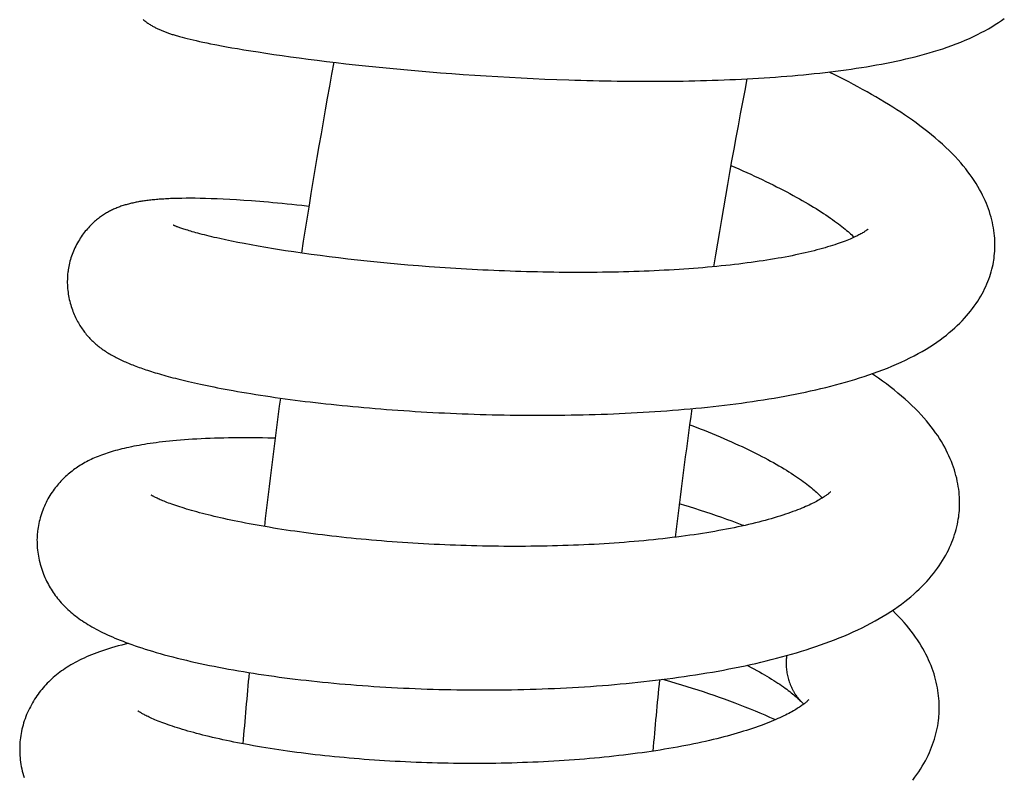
# Model space of a CAD drawing. Header units: millimetres. Extents: x 160 to 318, y 73 to 291.
# Tile 28 of 129: x 161.69 to 165.78, y 141.22 to 144.37. Entities that reach past the tile are written whole.
import ezdxf

# ---------------------------------------------------------------- set-up
doc = ezdxf.new("R2010")
doc.units = ezdxf.units.MM
doc.header["$LTSCALE"] = 30.734
doc.layers.get('0').update_dxf_attribs({"linetype": 'CONTINUOUS'})

msp = doc.modelspace()

# ---------------------------------------------------------------- linework, layer by layer
at = {"color": 7, "linetype": 'Continuous'}
for p, q in [((162.3748, 144.2946), (162.3859, 144.2918)), ((162.3859, 144.2918), (162.3976, 144.289)), ((162.3976, 144.289), (162.41, 144.2861)), ((162.41, 144.2861), (162.4231, 144.2831)), ((162.4231, 144.2831), (162.4368, 144.28)), ((162.4368, 144.28), (162.4514, 144.2769)), ((162.4514, 144.2769), (162.4668, 144.2737)), ((162.4668, 144.2737), (162.4831, 144.2704)), ((162.4831, 144.2704), (162.5005, 144.2669)), ((162.5287, 144.2616), (162.5491, 144.2578)), ((162.5491, 144.2578), (162.5711, 144.2538)), ((162.5711, 144.2538), (162.5951, 144.2497)), ((162.5951, 144.2497), (162.6213, 144.2452)), ((162.6213, 144.2452), (162.6497, 144.2406)), ((162.6497, 144.2406), (162.6801, 144.2358)), ((162.6801, 144.2358), (162.7122, 144.2308)), ((162.7122, 144.2308), (162.7456, 144.2258)), ((162.7456, 144.2258), (162.7798, 144.2209)), ((162.7798, 144.2209), (162.8149, 144.216)), ((162.8149, 144.216), (162.851, 144.2111)), ((162.851, 144.2111), (162.8881, 144.2062)), ((162.8881, 144.2062), (162.926, 144.2014)), ((162.926, 144.2014), (162.9648, 144.1966)), ((162.9648, 144.1966), (163.0044, 144.1919)), ((163.0044, 144.1919), (163.0447, 144.1873)), ((163.0447, 144.1873), (163.0857, 144.1827)), ((163.0857, 144.1827), (163.1273, 144.1783)), ((163.1273, 144.1783), (163.1696, 144.1739)), ((163.1696, 144.1739), (163.2127, 144.1696)), ((163.2127, 144.1696), (163.2565, 144.1654)), ((163.2565, 144.1654), (163.301, 144.1613)), ((163.301, 144.1613), (163.3463, 144.1573)), ((163.3463, 144.1573), (163.3921, 144.1535)), ((163.3921, 144.1535), (163.4386, 144.1497)), ((163.4386, 144.1497), (163.4855, 144.1461)), ((163.4855, 144.1461), (163.5329, 144.1427)), ((163.5329, 144.1427), (163.5807, 144.1394)), ((163.5807, 144.1394), (163.6287, 144.1363)), ((163.6287, 144.1363), (163.677, 144.1334)), ((163.677, 144.1334), (163.7255, 144.1306)), ((163.7255, 144.1306), (163.7742, 144.1281)), ((163.7742, 144.1281), (163.8232, 144.1257)), ((163.8232, 144.1257), (163.8724, 144.1235)), ((163.8724, 144.1235), (163.922, 144.1216)), ((163.922, 144.1216), (163.9718, 144.1198)), ((162.3637, 143.6278), (162.3472, 143.6275)), ((162.3811, 143.628), (162.3637, 143.6278)), ((162.3996, 143.6281), (162.3811, 143.628)), ((162.4192, 143.628), (162.3996, 143.6281)), ((162.4399, 143.6277), (162.4192, 143.628)), ((162.4619, 143.6272), (162.4399, 143.6277)), ((162.4851, 143.6265), (162.4619, 143.6272)), ((162.5097, 143.6256), (162.4851, 143.6265)), ((162.5355, 143.6245), (162.5097, 143.6256)), ((162.5626, 143.6231), (162.5355, 143.6245)), ((162.5911, 143.6215), (162.5626, 143.6231)), ((162.6212, 143.6195), (162.5911, 143.6215)), ((162.8912, 143.5941), (162.8616, 143.5975)), ((162.5696, 143.4502), (162.5447, 143.4554)), ((162.5957, 143.4449), (162.5696, 143.4502)), ((162.623, 143.4396), (162.5957, 143.4449)), ((162.6515, 143.4343), (162.623, 143.4396)), ((162.6811, 143.4289), (162.6515, 143.4343)), ((162.712, 143.4236), (162.6811, 143.4289)), ((162.7439, 143.4182), (162.712, 143.4236)), ((162.777, 143.4129), (162.7439, 143.4182)), ((162.8641, 143.3998), (162.8286, 143.405)), ((162.9005, 143.3947), (162.8641, 143.3998)), ((162.9377, 143.3898), (162.9005, 143.3947)), ((162.9757, 143.3849), (162.9377, 143.3898)), ((163.0143, 143.3801), (162.9757, 143.3849)), ((163.0535, 143.3755), (163.0143, 143.3801)), ((163.0934, 143.371), (163.0535, 143.3755)), ((163.134, 143.3667), (163.0934, 143.371)), ((163.1752, 143.3625), (163.134, 143.3667)), ((163.2172, 143.3584), (163.1752, 143.3625)), ((163.2598, 143.3545), (163.2172, 143.3584)), ((163.3029, 143.3507), (163.2598, 143.3545)), ((163.3465, 143.3472), (163.3029, 143.3507)), ((163.3906, 143.3438), (163.3465, 143.3472)), ((163.435, 143.3406), (163.3906, 143.3438)), ((162.3916, 142.8668), (162.4157, 142.8613)), ((162.4157, 142.8613), (162.4412, 142.8557)), ((162.4412, 142.8557), (162.4681, 142.85)), ((162.7512, 142.6313), (162.7202, 142.632)), ((165.3178, 141.9153), (165.3169, 141.9162))]:
    msp.add_line(p, q, dxfattribs=at)
for points in [[(162.203, 144.3704), (162.206, 144.3679), (162.2091, 144.3655), (162.2123, 144.3631), (162.2155, 144.3607), (162.2187, 144.3584), (162.2219, 144.3561), (162.2252, 144.3539), (162.2284, 144.3518), (162.2317, 144.3497), (162.2349, 144.3477), (162.2382, 144.3457), (162.2414, 144.3438), (162.2447, 144.342), (162.2479, 144.3402), (162.2512, 144.3384), (162.2545, 144.3367), (162.2578, 144.3351), (162.2611, 144.3334), (162.2643, 144.3319), (162.2676, 144.3303), (162.2709, 144.3288), (162.2743, 144.3273), (162.2776, 144.3259), (162.2809, 144.3245), (162.2843, 144.3231), (162.2876, 144.3218), (162.291, 144.3205), (162.2944, 144.3192), (162.2979, 144.3179), (162.3014, 144.3166), (162.3049, 144.3153), (162.3085, 144.3141), (162.3121, 144.3129), (162.3158, 144.3116), (162.3196, 144.3104), (162.3235, 144.3091), (162.3276, 144.3079), (162.3317, 144.3066), (162.336, 144.3053), (162.3404, 144.304), (162.3449, 144.3027), (162.3496, 144.3014), (162.3543, 144.3001), (162.3593, 144.2987), (162.3643, 144.2974), (162.3748, 144.2946)], [(163.9718, 144.1198), (163.9968, 144.119), (164.0219, 144.1183), (164.047, 144.1176), (164.0721, 144.117), (164.0972, 144.1164), (164.1223, 144.1159), (164.1474, 144.1155), (164.1726, 144.1151), (164.1977, 144.1148), (164.2228, 144.1145), (164.2478, 144.1144), (164.2728, 144.1142), (164.2977, 144.1142), (164.3226, 144.1142), (164.3475, 144.1143), (164.3722, 144.1144), (164.3969, 144.1147), (164.4215, 144.1149), (164.4461, 144.1153), (164.4705, 144.1158), (164.495, 144.1163), (164.5193, 144.1168), (164.5437, 144.1175), (164.5679, 144.1182), (164.5922, 144.1191), (164.6164, 144.12), (164.6405, 144.1209), (164.6646, 144.122), (164.6887, 144.1231), (164.7126, 144.1243), (164.7365, 144.1257), (164.7602, 144.127), (164.7839, 144.1285), (164.8075, 144.1301), (164.831, 144.1317), (164.8543, 144.1335), (164.8775, 144.1353), (164.9006, 144.1372), (164.9236, 144.1393), (164.9464, 144.1414), (164.9691, 144.1436), (164.9917, 144.1459), (165.0141, 144.1483), (165.0363, 144.1508), (165.0584, 144.1534), (165.0803, 144.1561), (165.102, 144.159), (165.1235, 144.1619), (165.1449, 144.1649), (165.1661, 144.1681), (165.1873, 144.1713), (165.2083, 144.1747), (165.2292, 144.1783), (165.25, 144.1819), (165.2707, 144.1857), (165.2913, 144.1897), (165.3118, 144.1938), (165.3321, 144.198), (165.3522, 144.2024), (165.3722, 144.2069), (165.3919, 144.2116), (165.4113, 144.2164), (165.4306, 144.2214), (165.4496, 144.2265), (165.4686, 144.2319), (165.4874, 144.2375), (165.5063, 144.2433), (165.5251, 144.2494), (165.544, 144.2558), (165.5629, 144.2625), (165.5817, 144.2696), (165.6003, 144.2769), (165.6185, 144.2845), (165.6362, 144.2922), (165.6533, 144.3001), (165.6698, 144.3081), (165.6856, 144.3162), (165.7009, 144.3244), (165.7156, 144.3326), (165.7298, 144.341), (165.7434, 144.3495), (165.7565, 144.358), (165.7691, 144.3666), (165.7812, 144.3753)], [(162.5005, 144.2669), (162.5096, 144.2652), (162.5287, 144.2616)], [(165.7374, 143.3708), (165.7385, 143.3782), (165.7397, 143.3884), (165.7408, 143.3987), (165.7415, 143.409), (165.742, 143.4194), (165.7422, 143.4299), (165.7422, 143.4405), (165.7419, 143.4511), (165.7413, 143.4618), (165.7404, 143.4726), (165.7393, 143.4835), (165.7378, 143.4944), (165.7361, 143.5054), (165.7341, 143.5165), (165.7317, 143.5276), (165.7291, 143.5388), (165.7262, 143.55), (165.7229, 143.5613), (165.7193, 143.5726), (165.7154, 143.584), (165.7112, 143.5955), (165.7067, 143.607), (165.7018, 143.6185), (165.6965, 143.63), (165.6909, 143.6416), (165.6849, 143.6533), (165.6785, 143.6652), (165.6716, 143.6771), (165.6643, 143.6892), (165.6565, 143.7015), (165.6482, 143.7138), (165.6394, 143.7262), (165.6302, 143.7386), (165.6206, 143.751), (165.6105, 143.7634), (165.5999, 143.7759), (165.5888, 143.7884), (165.5772, 143.801), (165.5649, 143.8137), (165.5521, 143.8265), (165.5385, 143.8396), (165.5243, 143.8527), (165.5096, 143.8658), (165.4943, 143.8789), (165.4787, 143.8919), (165.4628, 143.9047), (165.4469, 143.9171), (165.4308, 143.9293), (165.4149, 143.941), (165.399, 143.9524), (165.383, 143.9636), (165.3669, 143.9745), (165.3507, 143.9854), (165.3342, 143.9961), (165.3175, 144.0067), (165.3005, 144.0174), (165.2831, 144.028), (165.2654, 144.0386), (165.2474, 144.0492), (165.2292, 144.0597), (165.2107, 144.0702), (165.192, 144.0806), (165.1732, 144.0909), (165.1542, 144.1011), (165.135, 144.1112), (165.1156, 144.1213), (165.0961, 144.1313), (165.0764, 144.1412), (165.0565, 144.1511), (165.053, 144.1528)], [(164.6449, 143.7646), (164.661, 143.7577), (164.6779, 143.7502), (164.6946, 143.7428), (164.7111, 143.7354), (164.7274, 143.728), (164.7435, 143.7206), (164.7593, 143.7132), (164.7749, 143.7058), (164.7903, 143.6984), (164.8054, 143.691), (164.8203, 143.6837), (164.8349, 143.6763), (164.8492, 143.669), (164.8633, 143.6618), (164.8771, 143.6546), (164.8906, 143.6474), (164.9039, 143.6402), (164.9168, 143.6331), (164.9295, 143.6261), (164.9418, 143.6191), (164.9538, 143.6122), (164.9656, 143.6053), (164.977, 143.5985), (164.9881, 143.5918), (164.9989, 143.5851), (165.0095, 143.5785), (165.0198, 143.572), (165.0298, 143.5654), (165.0396, 143.559), (165.0492, 143.5525), (165.0585, 143.5461), (165.0674, 143.5398), (165.0761, 143.5336), (165.0843, 143.5276), (165.0921, 143.5218), (165.0995, 143.5161), (165.1065, 143.5106), (165.1133, 143.5052), (165.1198, 143.5), (165.1259, 143.4948), (165.1318, 143.4898), (165.1374, 143.485), (165.1427, 143.4802), (165.1477, 143.4757), (165.1524, 143.4713), (165.1569, 143.467), (165.1576, 143.4664)], [(162.3472, 143.6275), (162.3393, 143.6273), (162.3316, 143.6271), (162.3241, 143.6268), (162.3168, 143.6266), (162.3096, 143.6262), (162.3026, 143.6259), (162.2958, 143.6255), (162.2891, 143.6251), (162.2826, 143.6247), (162.2762, 143.6243), (162.2699, 143.6238), (162.2638, 143.6234), (162.2578, 143.6228), (162.2518, 143.6223), (162.246, 143.6218), (162.2403, 143.6212), (162.2347, 143.6206), (162.2292, 143.62), (162.2238, 143.6193), (162.2184, 143.6186), (162.2132, 143.6179), (162.208, 143.6172), (162.2029, 143.6165), (162.1979, 143.6157), (162.1929, 143.6149), (162.188, 143.6141), (162.1832, 143.6132), (162.1784, 143.6124), (162.1736, 143.6114), (162.1689, 143.6105), (162.1642, 143.6095), (162.1596, 143.6085), (162.155, 143.6075), (162.1505, 143.6064), (162.1459, 143.6053), (162.1414, 143.6041), (162.1369, 143.6029), (162.1324, 143.6016), (162.128, 143.6004), (162.1235, 143.599), (162.1191, 143.5976), (162.1147, 143.5962), (162.1103, 143.5947), (162.1059, 143.5931), (162.1016, 143.5915), (162.0972, 143.5898), (162.0929, 143.5881), (162.0886, 143.5863), (162.0843, 143.5845), (162.08, 143.5825), (162.0756, 143.5805), (162.0713, 143.5785), (162.067, 143.5763), (162.0627, 143.5741), (162.0585, 143.5718), (162.0542, 143.5694), (162.05, 143.567), (162.0458, 143.5645), (162.0417, 143.5619), (162.0375, 143.5592), (162.0334, 143.5565), (162.0293, 143.5537), (162.0253, 143.5508), (162.0212, 143.5478), (162.0171, 143.5447), (162.0131, 143.5415), (162.009, 143.5382), (162.0048, 143.5347), (162.0006, 143.5311), (161.9964, 143.5273), (161.9922, 143.5233), (161.988, 143.5192), (161.9837, 143.515), (161.9795, 143.5106), (161.9752, 143.506), (161.9709, 143.5012), (161.9667, 143.4962), (161.9624, 143.491), (161.9582, 143.4856), (161.9539, 143.4801), (161.9498, 143.4743), (161.9456, 143.4684), (161.9416, 143.4623), (161.9376, 143.456), (161.9338, 143.4496), (161.93, 143.4431), (161.9264, 143.4364), (161.9229, 143.4297), (161.9195, 143.4228), (161.9163, 143.4159), (161.9133, 143.4089), (161.9104, 143.4018), (161.9077, 143.3947), (161.9052, 143.3876), (161.9028, 143.3805), (161.9006, 143.3733), (161.8986, 143.3662), (161.8968, 143.3591), (161.8951, 143.352), (161.8936, 143.3449), (161.8923, 143.3379), (161.8912, 143.331), (161.8905, 143.326)], [(162.8616, 143.5975), (162.8411, 143.5998), (162.8208, 143.6019), (162.8007, 143.604), (162.7807, 143.6061), (162.7611, 143.608), (162.7418, 143.6098), (162.723, 143.6115), (162.7047, 143.6131), (162.687, 143.6146), (162.6698, 143.6159), (162.6531, 143.6172), (162.6212, 143.6195)], [(162.5447, 143.4554), (162.5209, 143.4606), (162.5095, 143.4632), (162.4984, 143.4658), (162.4877, 143.4683), (162.4773, 143.4708), (162.4672, 143.4733), (162.4575, 143.4757), (162.448, 143.4781), (162.4389, 143.4805), (162.4303, 143.4828), (162.422, 143.485), (162.4143, 143.4872), (162.407, 143.4893), (162.4002, 143.4913), (162.3938, 143.4932), (162.3878, 143.495), (162.3821, 143.4967), (162.3769, 143.4984), (162.372, 143.5), (162.3674, 143.5015), (162.3631, 143.5029), (162.3591, 143.5043), (162.3554, 143.5056), (162.3519, 143.5068), (162.3488, 143.508), (162.3459, 143.5091), (162.3432, 143.5101), (162.3408, 143.511), (162.3386, 143.5119), (162.3366, 143.5127), (162.3348, 143.5135), (162.3333, 143.5141), (162.332, 143.5147), (162.3308, 143.5152), (162.3299, 143.5157), (162.3291, 143.516), (162.3285, 143.5163), (162.3281, 143.5165), (162.3278, 143.5166), (162.3278, 143.5167)], [(165.214, 143.4996), (165.214, 143.4996), (165.214, 143.4995), (165.2138, 143.4993), (165.2134, 143.499), (165.2128, 143.4985), (165.212, 143.4978), (165.2111, 143.4971), (165.2099, 143.4961), (165.2085, 143.4951), (165.2069, 143.4939), (165.2051, 143.4926), (165.203, 143.4912), (165.2007, 143.4897), (165.1982, 143.488), (165.1954, 143.4863), (165.1923, 143.4844), (165.189, 143.4825), (165.1854, 143.4805), (165.1815, 143.4783), (165.1773, 143.4761), (165.1729, 143.4738), (165.1681, 143.4714), (165.163, 143.4689), (165.1577, 143.4664), (165.1522, 143.4639), (165.1463, 143.4613), (165.1402, 143.4587), (165.1337, 143.456), (165.1269, 143.4532), (165.1196, 143.4504), (165.112, 143.4475), (165.1039, 143.4445), (165.0953, 143.4414), (165.0863, 143.4383), (165.077, 143.4352), (165.0673, 143.4321), (165.0574, 143.429), (165.0471, 143.4259), (165.0365, 143.4227), (165.0256, 143.4196), (165.0144, 143.4166), (165.0028, 143.4135), (164.991, 143.4104), (164.9788, 143.4074), (164.9663, 143.4043), (164.9535, 143.4014), (164.9404, 143.3984), (164.927, 143.3955), (164.9134, 143.3926), (164.8995, 143.3897), (164.8852, 143.3869), (164.8708, 143.3842), (164.856, 143.3814), (164.841, 143.3788), (164.8258, 143.3761), (164.8103, 143.3736), (164.7946, 143.371), (164.7786, 143.3686), (164.7624, 143.3662), (164.7459, 143.3638), (164.7293, 143.3615), (164.7123, 143.3593), (164.6951, 143.3571), (164.6776, 143.3549), (164.6599, 143.3528), (164.6419, 143.3508), (164.6237, 143.3488), (164.6052, 143.3469), (164.5865, 143.345), (164.5676, 143.3432), (164.5485, 143.3415), (164.5291, 143.3398), (164.5096, 143.3382), (164.4899, 143.3367), (164.47, 143.3352), (164.45, 143.3338), (164.4298, 143.3325), (164.4094, 143.3312), (164.3889, 143.33), (164.3683, 143.3289), (164.3476, 143.3278), (164.3267, 143.3268), (164.3057, 143.3259), (164.2846, 143.3251), (164.2634, 143.3243), (164.2421, 143.3235), (164.2206, 143.3229), (164.199, 143.3223), (164.1774, 143.3218), (164.1555, 143.3213), (164.1336, 143.321), (164.1116, 143.3206), (164.0894, 143.3204), (164.0672, 143.3202), (164.0448, 143.3201), (164.0224, 143.3201), (163.9999, 143.3201), (163.9773, 143.3202), (163.9546, 143.3203), (163.9319, 143.3205), (163.9092, 143.3208), (163.8864, 143.3211), (163.8637, 143.3216), (163.8409, 143.322), (163.8181, 143.3226), (163.7954, 143.3232), (163.7726, 143.3238), (163.7499, 143.3245), (163.7272, 143.3253), (163.7046, 143.3261), (163.682, 143.327), (163.6595, 143.328), (163.6369, 143.329), (163.6144, 143.3301), (163.5919, 143.3312), (163.5694, 143.3324), (163.547, 143.3336), (163.5245, 143.3349), (163.502, 143.3362), (163.4796, 143.3377), (163.4573, 143.3391), (163.435, 143.3406)], [(162.8286, 143.405), (162.794, 143.4103), (162.777, 143.4129)], [(162.4681, 142.85), (162.4822, 142.8471), (162.4968, 142.8442), (162.5118, 142.8412), (162.5273, 142.8382), (162.5433, 142.8352), (162.5598, 142.8322), (162.5769, 142.8291), (162.5946, 142.826), (162.6128, 142.8228), (162.6316, 142.8197), (162.6508, 142.8165), (162.6704, 142.8134), (162.6904, 142.8103), (162.7106, 142.8072), (162.7309, 142.8042), (162.7514, 142.8012), (162.7719, 142.7983), (162.7924, 142.7955), (162.8131, 142.7927), (162.8339, 142.79), (162.8549, 142.7873), (162.876, 142.7846), (162.8973, 142.7821), (162.9188, 142.7795), (162.9405, 142.777), (162.9624, 142.7746), (162.9844, 142.7722), (163.0067, 142.7699), (163.0291, 142.7676), (163.0516, 142.7654), (163.0744, 142.7632), (163.0973, 142.7611), (163.1203, 142.759), (163.1435, 142.757), (163.1668, 142.755), (163.1903, 142.7531), (163.2139, 142.7513), (163.2376, 142.7495), (163.2615, 142.7478), (163.2854, 142.7461), (163.3095, 142.7445), (163.3336, 142.743), (163.3578, 142.7415), (163.3821, 142.7401), (163.4065, 142.7388), (163.4309, 142.7375), (163.4553, 142.7363), (163.4798, 142.7352), (163.5043, 142.7341), (163.5288, 142.7331), (163.5535, 142.7322), (163.5781, 142.7314), (163.6029, 142.7306), (163.6277, 142.7299), (163.6526, 142.7292), (163.6776, 142.7287), (163.7026, 142.7282), (163.7278, 142.7278), (163.753, 142.7274), (163.7782, 142.7272), (163.8034, 142.727), (163.8287, 142.7269), (163.8541, 142.7268), (163.8794, 142.7269), (163.9047, 142.727), (163.9301, 142.7272), (163.9554, 142.7275), (163.9807, 142.7279), (164.006, 142.7283), (164.0312, 142.7289), (164.0564, 142.7295), (164.0815, 142.7302), (164.1066, 142.731), (164.1316, 142.7319), (164.1566, 142.7328), (164.1814, 142.7339), (164.2063, 142.735), (164.231, 142.7362), (164.2557, 142.7376), (164.2803, 142.739), (164.3049, 142.7405), (164.3294, 142.742), (164.3538, 142.7437), (164.3782, 142.7455), (164.4025, 142.7474), (164.4268, 142.7493), (164.451, 142.7514), (164.4752, 142.7536), (164.4993, 142.7558), (164.5233, 142.7582), (164.5472, 142.7606), (164.571, 142.7632), (164.5948, 142.7659), (164.6184, 142.7687), (164.6419, 142.7715), (164.6652, 142.7745), (164.6885, 142.7776), (164.7115, 142.7808), (164.7345, 142.7841), (164.7572, 142.7875), (164.7799, 142.791), (164.8023, 142.7946), (164.8245, 142.7983), (164.8466, 142.8022), (164.8686, 142.8061), (164.8904, 142.8102), (164.912, 142.8144), (164.9335, 142.8188), (164.9549, 142.8232), (164.9762, 142.8278), (164.9973, 142.8326), (165.0184, 142.8375), (165.0392, 142.8425), (165.0599, 142.8477), (165.0804, 142.853), (165.1007, 142.8584), (165.1207, 142.864), (165.1406, 142.8697), (165.1602, 142.8756), (165.1796, 142.8817), (165.199, 142.8879), (165.2182, 142.8943), (165.2375, 142.901), (165.2567, 142.908), (165.276, 142.9153), (165.2952, 142.9228), (165.3144, 142.9307), (165.3335, 142.9389), (165.3522, 142.9473), (165.3706, 142.9559), (165.3886, 142.9647), (165.4062, 142.9737), (165.4232, 142.9829), (165.4398, 142.9922), (165.4559, 143.0017), (165.4713, 143.0112), (165.4863, 143.0209), (165.5006, 143.0306), (165.5144, 143.0404), (165.5277, 143.0502), (165.5403, 143.06), (165.5525, 143.0699), (165.5641, 143.0797), (165.5752, 143.0896), (165.5859, 143.0996), (165.5961, 143.1095), (165.6059, 143.1195), (165.6153, 143.1295), (165.6244, 143.1396), (165.633, 143.1497), (165.6412, 143.1598), (165.6491, 143.17), (165.6566, 143.1802), (165.6637, 143.1904), (165.6705, 143.2006), (165.677, 143.2108), (165.6831, 143.221), (165.6889, 143.2313), (165.6943, 143.2415), (165.6995, 143.2517), (165.7043, 143.2619), (165.7088, 143.2721), (165.713, 143.2823), (165.7169, 143.2925), (165.7205, 143.3026), (165.7238, 143.3128), (165.7268, 143.3229), (165.7295, 143.333), (165.732, 143.3431), (165.7342, 143.3531), (165.7361, 143.3632), (165.7374, 143.3708)], [(161.8905, 143.326), (161.8898, 143.3207), (161.889, 143.3135), (161.8884, 143.3062), (161.888, 143.2988), (161.8877, 143.2914), (161.8876, 143.2839), (161.8876, 143.2763), (161.8879, 143.2687), (161.8883, 143.2611), (161.8889, 143.2534), (161.8896, 143.2457), (161.8906, 143.2381), (161.8917, 143.2304), (161.8929, 143.2228), (161.8944, 143.2153), (161.896, 143.2078), (161.8977, 143.2004), (161.8996, 143.1931), (161.9016, 143.1859), (161.9038, 143.1788), (161.9061, 143.1718), (161.9085, 143.165), (161.9109, 143.1583), (161.9135, 143.1518), (161.9162, 143.1454), (161.9189, 143.1392), (161.9218, 143.1332), (161.9246, 143.1273), (161.9276, 143.1216), (161.9306, 143.116), (161.9336, 143.1105), (161.9367, 143.1052), (161.9398, 143.1001), (161.943, 143.0951), (161.9463, 143.0901), (161.9495, 143.0854), (161.9528, 143.0807), (161.9562, 143.0761), (161.9596, 143.0716), (161.9631, 143.0672), (161.9666, 143.0628), (161.9703, 143.0585), (161.974, 143.0542), (161.9778, 143.0501), (161.9816, 143.0459), (161.9855, 143.0419), (161.9895, 143.0379), (161.9935, 143.034), (161.9976, 143.0301), (162.0018, 143.0264), (162.006, 143.0227), (162.0102, 143.0191), (162.0145, 143.0155), (162.0189, 143.012), (162.0233, 143.0086), (162.0277, 143.0053), (162.0323, 143.002), (162.0368, 142.9988), (162.0415, 142.9956), (162.0462, 142.9924), (162.0509, 142.9894), (162.0558, 142.9863), (162.0606, 142.9834), (162.0656, 142.9804), (162.0705, 142.9775), (162.0756, 142.9747), (162.0806, 142.9719), (162.0858, 142.9691), (162.091, 142.9664), (162.0963, 142.9637), (162.1016, 142.9611), (162.107, 142.9584), (162.1125, 142.9558), (162.1181, 142.9533), (162.1237, 142.9507), (162.1295, 142.9482), (162.1353, 142.9457), (162.1412, 142.9431), (162.1472, 142.9406), (162.1534, 142.9382), (162.1596, 142.9357), (162.1659, 142.9332), (162.1724, 142.9308), (162.179, 142.9283), (162.1857, 142.9258), (162.1926, 142.9234), (162.1996, 142.9209), (162.2067, 142.9185), (162.214, 142.916), (162.2215, 142.9135), (162.2291, 142.911), (162.2369, 142.9085), (162.245, 142.906), (162.2531, 142.9035), (162.2615, 142.901), (162.2701, 142.8984), (162.279, 142.8959), (162.288, 142.8933), (162.2973, 142.8907), (162.3067, 142.8881), (162.3165, 142.8855), (162.3264, 142.8829), (162.3366, 142.8802), (162.3471, 142.8776), (162.3578, 142.8749), (162.3688, 142.8722), (162.3916, 142.8668)], [(165.5926, 142.3132), (165.5934, 142.321), (165.5943, 142.3317), (165.595, 142.3425), (165.5953, 142.3533), (165.5954, 142.3642), (165.5952, 142.3751), (165.5947, 142.3861), (165.594, 142.3972), (165.5929, 142.4083), (165.5916, 142.4195), (165.59, 142.4307), (165.5881, 142.442), (165.5858, 142.4534), (165.5833, 142.4648), (165.5804, 142.4763), (165.5773, 142.4878), (165.5738, 142.4994), (165.57, 142.511), (165.5658, 142.5227), (165.5614, 142.5344), (165.5565, 142.5462), (165.5513, 142.558), (165.5458, 142.5698), (165.5399, 142.5817), (165.5336, 142.5937), (165.5269, 142.6057), (165.5198, 142.6177), (165.5123, 142.6299), (165.5043, 142.642), (165.4959, 142.6543), (165.487, 142.6666), (165.4777, 142.679), (165.4678, 142.6914), (165.4575, 142.7039), (165.4466, 142.7165), (165.4352, 142.7292), (165.4232, 142.7419), (165.4106, 142.7547), (165.3974, 142.7676), (165.3836, 142.7805), (165.3693, 142.7935), (165.3544, 142.8064), (165.3391, 142.8192), (165.3235, 142.8319), (165.3075, 142.8444), (165.2913, 142.8567), (165.2748, 142.8688), (165.2582, 142.8806), (165.2414, 142.8921), (165.2314, 142.8989)], [(164.4738, 142.6876), (164.4828, 142.6842), (164.5002, 142.6775), (164.5173, 142.6709), (164.5343, 142.6642), (164.5511, 142.6574), (164.5676, 142.6507), (164.5839, 142.6439), (164.6, 142.6372), (164.6159, 142.6304), (164.6315, 142.6236), (164.6469, 142.6168), (164.662, 142.61), (164.6769, 142.6032), (164.6915, 142.5965), (164.7059, 142.5897), (164.72, 142.5829), (164.7337, 142.5762), (164.7473, 142.5695), (164.7605, 142.5628), (164.7734, 142.5561), (164.786, 142.5495), (164.7983, 142.5429), (164.8103, 142.5364), (164.8219, 142.5299), (164.8333, 142.5235), (164.8444, 142.5171), (164.8553, 142.5107), (164.8659, 142.5043), (164.8762, 142.498), (164.8861, 142.4918), (164.8957, 142.4857), (164.9049, 142.4797), (164.9137, 142.4738), (164.9222, 142.4681), (164.9304, 142.4624), (164.9383, 142.4568), (164.9459, 142.4512), (164.9532, 142.4458), (164.9602, 142.4405), (164.9669, 142.4353), (164.9733, 142.4302), (164.9793, 142.4252), (164.9851, 142.4204), (164.9906, 142.4157), (164.9958, 142.4112), (165.0007, 142.4067), (165.0053, 142.4025), (165.0096, 142.3984), (165.0137, 142.3944), (165.0175, 142.3906), (165.021, 142.3869), (165.0243, 142.3835), (165.0248, 142.3829)], [(162.7202, 142.632), (162.6993, 142.6324), (162.6787, 142.6327), (162.6581, 142.633), (162.6377, 142.6331), (162.6175, 142.6331), (162.5974, 142.633), (162.5774, 142.6328), (162.5576, 142.6325), (162.538, 142.6322), (162.5186, 142.6317), (162.4995, 142.6311), (162.4806, 142.6305), (162.4619, 142.6297), (162.4436, 142.6288), (162.4256, 142.6279), (162.408, 142.6268), (162.3907, 142.6257), (162.3739, 142.6245), (162.3576, 142.6232), (162.3417, 142.6219), (162.3264, 142.6204), (162.3116, 142.619), (162.2972, 142.6175), (162.2833, 142.6159), (162.2699, 142.6143), (162.2569, 142.6126), (162.2442, 142.6109), (162.2319, 142.6092), (162.2199, 142.6074), (162.2082, 142.6056), (162.1968, 142.6037), (162.1856, 142.6017), (162.1748, 142.5998), (162.1642, 142.5977), (162.1538, 142.5956), (162.1437, 142.5935), (162.1338, 142.5914), (162.1241, 142.5891), (162.1147, 142.5869), (162.1054, 142.5846), (162.0964, 142.5822), (162.0875, 142.5798), (162.0788, 142.5773), (162.0703, 142.5748), (162.062, 142.5722), (162.0538, 142.5696), (162.0459, 142.567), (162.038, 142.5642), (162.0303, 142.5614), (162.0228, 142.5586), (162.0154, 142.5557), (162.0082, 142.5528), (162.0011, 142.5497), (161.9941, 142.5466), (161.9872, 142.5435), (161.9805, 142.5402), (161.9738, 142.5369), (161.9673, 142.5335), (161.9608, 142.5301), (161.9545, 142.5266), (161.9483, 142.5229), (161.9421, 142.5192), (161.9361, 142.5155), (161.9302, 142.5116), (161.9243, 142.5076), (161.9185, 142.5036), (161.9128, 142.4994), (161.9072, 142.4952), (161.9017, 142.4908), (161.8962, 142.4864), (161.8909, 142.4819), (161.8856, 142.4772), (161.8805, 142.4726), (161.8755, 142.4678), (161.8705, 142.463), (161.8657, 142.458), (161.8609, 142.453), (161.8562, 142.4478), (161.8515, 142.4425), (161.8468, 142.437), (161.8422, 142.4313), (161.8376, 142.4254), (161.8331, 142.4194), (161.8285, 142.4131), (161.8241, 142.4066), (161.8197, 142.4), (161.8154, 142.3931), (161.8112, 142.3861), (161.8072, 142.3789), (161.8032, 142.3716), (161.7994, 142.3641), (161.7957, 142.3565), (161.7922, 142.3487), (161.7888, 142.3409), (161.7857, 142.333), (161.7827, 142.325), (161.7799, 142.317), (161.7773, 142.309), (161.7749, 142.301), (161.7728, 142.293), (161.7708, 142.2849), (161.769, 142.2769), (161.7674, 142.269), (161.7661, 142.261), (161.7649, 142.2532), (161.7639, 142.2453), (161.7633, 142.2397)], [(162.2466, 142.389), (162.2445, 142.3901), (162.2427, 142.3911), (162.2412, 142.392), (162.2399, 142.3927), (162.2388, 142.3934), (162.2379, 142.394), (162.2372, 142.3944), (162.2366, 142.3948), (162.2363, 142.395), (162.236, 142.3952), (162.236, 142.3952)], [(165.0587, 142.4086), (165.0587, 142.4086), (165.0585, 142.4084), (165.0582, 142.4081), (165.0577, 142.4075), (165.057, 142.4068), (165.0561, 142.406), (165.055, 142.405), (165.0538, 142.4038), (165.0523, 142.4025), (165.0506, 142.4011), (165.0487, 142.3996), (165.0465, 142.3979), (165.0442, 142.3961), (165.0415, 142.3941), (165.0387, 142.3921), (165.0356, 142.39), (165.0322, 142.3877), (165.0286, 142.3853), (165.0247, 142.3829), (165.0205, 142.3803), (165.016, 142.3776), (165.0112, 142.3749), (165.0061, 142.372), (165.0008, 142.3691), (164.9951, 142.3662), (164.9892, 142.3632), (164.983, 142.3601), (164.9766, 142.357), (164.9699, 142.3538), (164.9629, 142.3507), (164.9555, 142.3474), (164.9478, 142.3441), (164.9397, 142.3407), (164.9312, 142.3373), (164.9223, 142.3337), (164.9129, 142.3301), (164.903, 142.3265), (164.8928, 142.3228), (164.8823, 142.3191), (164.8714, 142.3154), (164.8603, 142.3118), (164.8489, 142.3081), (164.8372, 142.3045), (164.8251, 142.3009), (164.8128, 142.2972), (164.8002, 142.2937), (164.7872, 142.2901), (164.774, 142.2866), (164.7605, 142.2831), (164.7468, 142.2796), (164.7327, 142.2762), (164.7184, 142.2728), (164.7038, 142.2694), (164.689, 142.2661), (164.674, 142.2629), (164.6587, 142.2597), (164.6431, 142.2565), (164.6273, 142.2535), (164.6113, 142.2504), (164.595, 142.2474), (164.5785, 142.2445), (164.5618, 142.2416), (164.5448, 142.2388), (164.5276, 142.236), (164.5101, 142.2333), (164.4924, 142.2307), (164.4745, 142.2281), (164.4563, 142.2256), (164.4379, 142.2231), (164.4192, 142.2207), (164.4004, 142.2183), (164.3813, 142.216), (164.362, 142.2138), (164.3426, 142.2117), (164.323, 142.2096), (164.3032, 142.2076), (164.2832, 142.2057), (164.2631, 142.2038), (164.2429, 142.202), (164.2225, 142.2003), (164.202, 142.1987), (164.1814, 142.1972), (164.1606, 142.1957), (164.1398, 142.1943), (164.1188, 142.1929), (164.0978, 142.1917), (164.0766, 142.1905), (164.0553, 142.1894), (164.0338, 142.1884), (164.0123, 142.1875), (163.9907, 142.1866), (163.9689, 142.1858), (163.9471, 142.1851), (163.9251, 142.1844), (163.9031, 142.1839), (163.8809, 142.1834), (163.8587, 142.183), (163.8364, 142.1826), (163.8141, 142.1824), (163.7917, 142.1822), (163.7693, 142.1821), (163.7468, 142.182), (163.7244, 142.1821), (163.7019, 142.1822), (163.6795, 142.1824), (163.657, 142.1826), (163.6346, 142.183), (163.6123, 142.1834), (163.5899, 142.1839), (163.5676, 142.1844), (163.5453, 142.1851), (163.523, 142.1858), (163.5007, 142.1865), (163.4785, 142.1874), (163.4563, 142.1883), (163.4342, 142.1893), (163.4121, 142.1903), (163.39, 142.1915), (163.368, 142.1926), (163.346, 142.1939), (163.324, 142.1952), (163.3021, 142.1966), (163.2803, 142.1981), (163.2586, 142.1996), (163.2369, 142.2012), (163.2153, 142.2029), (163.1938, 142.2046), (163.1725, 142.2064), (163.1512, 142.2082), (163.1301, 142.2101), (163.1091, 142.2121), (163.0883, 142.2141), (163.0677, 142.2161), (163.0472, 142.2182), (163.0269, 142.2204), (163.0068, 142.2226), (162.9869, 142.2249), (162.9671, 142.2272), (162.9476, 142.2295), (162.9282, 142.2319), (162.909, 142.2344), (162.8899, 142.2369), (162.871, 142.2394), (162.8523, 142.242), (162.8337, 142.2446), (162.8154, 142.2473), (162.7972, 142.25), (162.7792, 142.2528), (162.7614, 142.2556), (162.7438, 142.2584), (162.7265, 142.2613), (162.7094, 142.2642), (162.6925, 142.2671), (162.6759, 142.2701), (162.6595, 142.2731), (162.6434, 142.2761), (162.6275, 142.2791), (162.6119, 142.2821), (162.5966, 142.2852), (162.5816, 142.2883), (162.5669, 142.2913), (162.5526, 142.2944), (162.5385, 142.2975), (162.5248, 142.3006), (162.5113, 142.3037), (162.4982, 142.3067), (162.4854, 142.3098), (162.4729, 142.3129), (162.4607, 142.316), (162.4487, 142.319), (162.4371, 142.3221), (162.4257, 142.3252), (162.4147, 142.3282), (162.404, 142.3312), (162.3936, 142.3342), (162.3835, 142.3372), (162.3738, 142.3402), (162.3644, 142.3431), (162.3553, 142.346), (162.3466, 142.3488), (162.3382, 142.3516), (162.3302, 142.3543), (162.3226, 142.357), (162.3152, 142.3596), (162.3083, 142.3622), (162.3017, 142.3647), (162.2954, 142.3671), (162.2895, 142.3694), (162.2839, 142.3717), (162.2787, 142.3739), (162.2738, 142.376), (162.2693, 142.378), (162.265, 142.3799), (162.2612, 142.3817), (162.2576, 142.3834), (162.2544, 142.385), (162.2515, 142.3864), (162.2489, 142.3878), (162.2466, 142.389)], [(164.6986, 142.2683), (164.6923, 142.2707), (164.6712, 142.2786), (164.65, 142.2864), (164.6285, 142.2941), (164.6069, 142.3018), (164.585, 142.3094), (164.563, 142.317), (164.5407, 142.3244), (164.5183, 142.3318), (164.4957, 142.3391), (164.473, 142.3463), (164.4501, 142.3535), (164.4304, 142.3595)], [(165.3102, 141.9117), (165.3253, 141.9218), (165.3399, 141.932), (165.3539, 141.9422), (165.3674, 141.9525), (165.3805, 141.9628), (165.393, 141.9731), (165.405, 141.9835), (165.4167, 141.994), (165.4279, 142.0046), (165.4387, 142.0152), (165.4491, 142.0259), (165.4591, 142.0366), (165.4687, 142.0474), (165.4779, 142.0583), (165.4867, 142.0691), (165.4951, 142.08), (165.5032, 142.0909), (165.5108, 142.1018), (165.518, 142.1127), (165.5249, 142.1235), (165.5314, 142.1344), (165.5375, 142.1452), (165.5433, 142.156), (165.5488, 142.1668), (165.5539, 142.1776), (165.5587, 142.1884), (165.5632, 142.1992), (165.5674, 142.2099), (165.5713, 142.2206), (165.5748, 142.2313), (165.5781, 142.2419), (165.5811, 142.2525), (165.5837, 142.2631), (165.5861, 142.2737), (165.5882, 142.2843), (165.5901, 142.2948), (165.5916, 142.3054), (165.5926, 142.3132)], [(161.7633, 142.2397), (161.7627, 142.2337), (161.7622, 142.2257), (161.7618, 142.2175), (161.7616, 142.2093), (161.7617, 142.2009), (161.7619, 142.1925), (161.7623, 142.184), (161.7629, 142.1755), (161.7637, 142.167), (161.7647, 142.1584), (161.766, 142.1498), (161.7674, 142.1413), (161.769, 142.1328), (161.7708, 142.1243), (161.7728, 142.1158), (161.775, 142.1075), (161.7774, 142.0992), (161.7799, 142.091), (161.7826, 142.083), (161.7855, 142.0751), (161.7884, 142.0673), (161.7916, 142.0597), (161.7948, 142.0522), (161.7981, 142.0449), (161.8016, 142.0377), (161.8052, 142.0306), (161.8088, 142.0237), (161.8126, 142.0169), (161.8165, 142.0103), (161.8205, 142.0038), (161.8246, 141.9973), (161.8288, 141.991), (161.8331, 141.9847), (161.8376, 141.9784), (161.8423, 141.9722), (161.8471, 141.9661), (161.852, 141.9601), (161.857, 141.9541), (161.8622, 141.9482), (161.8675, 141.9424), (161.8729, 141.9366), (161.8785, 141.931), (161.8842, 141.9254), (161.8901, 141.9198), (161.8961, 141.9144), (161.9023, 141.9089), (161.9086, 141.9036), (161.9151, 141.8983), (161.9218, 141.893), (161.9287, 141.8878), (161.9357, 141.8827), (161.9428, 141.8776), (161.9502, 141.8726), (161.9577, 141.8676), (161.9654, 141.8627), (161.9733, 141.8578), (161.9814, 141.8529), (161.9897, 141.8481), (161.9983, 141.8433), (162.007, 141.8386), (162.0159, 141.8338), (162.0251, 141.8291), (162.0345, 141.8245), (162.0442, 141.8198), (162.0541, 141.8152), (162.0642, 141.8106), (162.0747, 141.806), (162.0854, 141.8014), (162.0964, 141.7968), (162.1077, 141.7922), (162.1193, 141.7877), (162.1313, 141.7831), (162.1436, 141.7785), (162.1562, 141.774), (162.1693, 141.7694), (162.1827, 141.7648), (162.1966, 141.7602), (162.2109, 141.7556), (162.2257, 141.751), (162.2411, 141.7463), (162.257, 141.7416), (162.2734, 141.7369), (162.2905, 141.7321), (162.3081, 141.7274), (162.3262, 141.7227), (162.3446, 141.718), (162.3633, 141.7134), (162.3823, 141.7088), (162.4013, 141.7044), (162.4205, 141.7001), (162.4397, 141.6959), (162.4591, 141.6918), (162.4785, 141.6877), (162.4981, 141.6838), (162.5179, 141.68), (162.5378, 141.6762), (162.5579, 141.6725), (162.5782, 141.6688), (162.5987, 141.6653), (162.6193, 141.6618), (162.6402, 141.6584), (162.6612, 141.655), (162.6824, 141.6517), (162.7037, 141.6486), (162.7252, 141.6454), (162.7468, 141.6424), (162.7686, 141.6394), (162.7905, 141.6365), (162.8126, 141.6337), (162.8348, 141.631), (162.8573, 141.6283), (162.8798, 141.6257), (162.9026, 141.6232), (162.9254, 141.6208), (162.9485, 141.6184), (162.9717, 141.6161), (162.995, 141.6139), (163.0185, 141.6117), (163.0421, 141.6097), (163.0659, 141.6077), (163.0898, 141.6058), (163.1137, 141.604), (163.1378, 141.6022), (163.162, 141.6006), (163.1862, 141.599), (163.2106, 141.5975), (163.235, 141.5961), (163.2594, 141.5948), (163.284, 141.5936), (163.3085, 141.5924), (163.3331, 141.5914), (163.3578, 141.5904), (163.3824, 141.5895), (163.4072, 141.5887), (163.4319, 141.588), (163.4568, 141.5874), (163.4817, 141.5869), (163.5066, 141.5865), (163.5317, 141.5861), (163.5568, 141.5859), (163.582, 141.5857), (163.6072, 141.5856), (163.6325, 141.5856), (163.6579, 141.5857), (163.6832, 141.5859), (163.7086, 141.5862), (163.734, 141.5866), (163.7594, 141.5871), (163.7848, 141.5877), (163.8103, 141.5884), (163.8356, 141.5892), (163.861, 141.5901), (163.8863, 141.591), (163.9116, 141.5921), (163.9368, 141.5933), (163.962, 141.5946), (163.9871, 141.5959), (164.0121, 141.5974), (164.037, 141.5989), (164.0619, 141.6006), (164.0867, 141.6024), (164.1114, 141.6042), (164.1361, 141.6062), (164.1607, 141.6083), (164.1852, 141.6105), (164.2097, 141.6127), (164.2342, 141.6151), (164.2586, 141.6176), (164.2829, 141.6202), (164.3072, 141.6229), (164.3315, 141.6258), (164.3556, 141.6287), (164.3797, 141.6318), (164.4037, 141.6349), (164.4276, 141.6382), (164.4514, 141.6416), (164.4751, 141.6451), (164.4986, 141.6487), (164.5221, 141.6524), (164.5453, 141.6563), (164.5685, 141.6602), (164.5915, 141.6643), (164.6143, 141.6685), (164.637, 141.6728), (164.6596, 141.6772), (164.6819, 141.6818), (164.7042, 141.6864), (164.7262, 141.6912), (164.7481, 141.6961), (164.7699, 141.7012), (164.7915, 141.7064), (164.8129, 141.7117), (164.8342, 141.7172), (164.8553, 141.7227), (164.8763, 141.7285), (164.897, 141.7343), (164.9175, 141.7403), (164.9378, 141.7465), (164.9579, 141.7527)], [(164.9579, 141.7527), (164.9779, 141.7591), (164.9976, 141.7657), (165.0173, 141.7725), (165.0368, 141.7795), (165.0563, 141.7867), (165.0758, 141.7941), (165.0952, 141.8018), (165.1146, 141.8097), (165.1339, 141.818), (165.1531, 141.8265), (165.172, 141.8352), (165.1907, 141.8442), (165.2091, 141.8534), (165.2271, 141.8627), (165.2447, 141.8723), (165.2618, 141.8819), (165.2784, 141.8918), (165.2946, 141.9017), (165.3102, 141.9117)], [(165.5096, 141.4769), (165.5102, 141.4846), (165.5107, 141.4955), (165.511, 141.5063), (165.5111, 141.5172), (165.5108, 141.5281), (165.5103, 141.5391), (165.5095, 141.5502), (165.5084, 141.5613), (165.507, 141.5724), (165.5053, 141.5836), (165.5034, 141.5949), (165.5011, 141.6062), (165.4986, 141.6176), (165.4957, 141.6291), (165.4926, 141.6405), (165.4891, 141.6521), (165.4853, 141.6636), (165.4812, 141.6752), (165.4767, 141.6868), (165.472, 141.6985), (165.4668, 141.7102), (165.4614, 141.7219), (165.4555, 141.7337), (165.4493, 141.7455), (165.4428, 141.7574), (165.4358, 141.7693), (165.4284, 141.7813), (165.4206, 141.7933), (165.4124, 141.8054), (165.4037, 141.8175), (165.3946, 141.8297), (165.385, 141.8419), (165.375, 141.8542), (165.3644, 141.8665), (165.3533, 141.8788), (165.3418, 141.8912), (165.3296, 141.9036), (165.3178, 141.9153)], [(162.1419, 141.7792), (162.1283, 141.7759), (162.1136, 141.7721), (162.0992, 141.7683), (162.0853, 141.7645), (162.0718, 141.7605), (162.0587, 141.7566), (162.046, 141.7525), (162.0337, 141.7484), (162.0217, 141.7443), (162.0101, 141.74), (161.9989, 141.7358), (161.9879, 141.7314), (161.9773, 141.727), (161.967, 141.7226), (161.957, 141.7181), (161.9472, 141.7135), (161.9377, 141.7088), (161.9285, 141.7041), (161.9196, 141.6994), (161.9109, 141.6946), (161.9025, 141.6897), (161.8944, 141.6848), (161.8864, 141.6798), (161.8787, 141.6748), (161.8711, 141.6696), (161.8638, 141.6644), (161.8565, 141.6591), (161.8495, 141.6537), (161.8426, 141.6482), (161.8358, 141.6426), (161.8292, 141.637), (161.8228, 141.6312), (161.8165, 141.6254), (161.8104, 141.6194), (161.8044, 141.6134), (161.7985, 141.6073), (161.7928, 141.601), (161.7873, 141.5947), (161.7818, 141.5882), (161.7765, 141.5817), (161.7713, 141.575), (161.7662, 141.5682), (161.7613, 141.5613), (161.7564, 141.5542), (161.7517, 141.5469), (161.7471, 141.5395), (161.7426, 141.5319), (161.7382, 141.5241), (161.734, 141.5162), (161.7299, 141.5081), (161.7259, 141.4999), (161.7222, 141.4916), (161.7186, 141.4832), (161.7152, 141.4747), (161.712, 141.466), (161.709, 141.4574), (161.7062, 141.4486), (161.7037, 141.4399), (161.7013, 141.4311), (161.6992, 141.4223), (161.6973, 141.4135), (161.6956, 141.4048), (161.6941, 141.396), (161.6929, 141.3874), (161.6919, 141.3787), (161.691, 141.3702), (161.6906, 141.3641)], [(164.7115, 141.688), (164.7169, 141.6853), (164.729, 141.679), (164.7408, 141.6728), (164.7524, 141.6666), (164.7635, 141.6605), (164.7743, 141.6545), (164.7848, 141.6485), (164.7948, 141.6426), (164.8045, 141.6368), (164.8138, 141.6311), (164.8228, 141.6255), (164.8314, 141.62), (164.8398, 141.6145), (164.8478, 141.6092), (164.8556, 141.6039), (164.863, 141.5987), (164.8701, 141.5936), (164.8769, 141.5886), (164.8834, 141.5837), (164.8896, 141.579), (164.8954, 141.5743), (164.901, 141.5699), (164.9063, 141.5655), (164.9112, 141.5613), (164.9159, 141.5572), (164.9203, 141.5532), (164.9244, 141.5494), (164.9283, 141.5458), (164.9319, 141.5423), (164.9352, 141.5389), (164.9381, 141.536)], [(164.8298, 141.4618), (164.8273, 141.463), (164.8075, 141.4718), (164.7875, 141.4805), (164.7672, 141.4891), (164.7466, 141.4977), (164.7259, 141.5061), (164.7049, 141.5144), (164.6837, 141.5227), (164.6623, 141.5308), (164.6407, 141.5388), (164.619, 141.5467), (164.5972, 141.5545), (164.5752, 141.5622), (164.5531, 141.5698), (164.5308, 141.5772), (164.5084, 141.5846), (164.486, 141.5918), (164.4634, 141.5989), (164.4406, 141.6059), (164.4178, 141.6128), (164.3949, 141.6196), (164.3718, 141.6263), (164.3609, 141.6294)], [(164.9695, 141.5466), (164.9695, 141.5466), (164.9693, 141.5464), (164.969, 141.546), (164.9686, 141.5455), (164.9679, 141.5447), (164.9671, 141.5438), (164.966, 141.5427), (164.9648, 141.5414), (164.9634, 141.5401), (164.9618, 141.5385), (164.96, 141.5369), (164.958, 141.5351), (164.9558, 141.5332), (164.9533, 141.5312), (164.9507, 141.529), (164.9478, 141.5268), (164.9446, 141.5244), (164.9413, 141.5219), (164.9376, 141.5194), (164.9338, 141.5167), (164.9296, 141.5139), (164.9252, 141.5111), (164.9205, 141.5081), (164.9155, 141.5051), (164.9103, 141.5019), (164.9047, 141.4987), (164.8988, 141.4954), (164.8926, 141.492), (164.8861, 141.4885), (164.8792, 141.485), (164.8721, 141.4814), (164.8646, 141.4777), (164.8568, 141.474), (164.8487, 141.4702), (164.8402, 141.4664), (164.8314, 141.4625), (164.8222, 141.4586), (164.8126, 141.4546), (164.8026, 141.4505), (164.7922, 141.4465), (164.7815, 141.4424), (164.7704, 141.4382), (164.7589, 141.4341), (164.7472, 141.43), (164.7352, 141.4259), (164.7229, 141.4218), (164.7104, 141.4178), (164.6976, 141.4138), (164.6846, 141.4098), (164.6713, 141.4059), (164.6578, 141.402), (164.644, 141.3981), (164.63, 141.3943), (164.6157, 141.3906), (164.6012, 141.3868), (164.5863, 141.3831), (164.5712, 141.3795), (164.5558, 141.3758), (164.5401, 141.3722), (164.5242, 141.3687), (164.508, 141.3652), (164.4915, 141.3617), (164.4747, 141.3583), (164.4578, 141.355), (164.4406, 141.3517), (164.4231, 141.3485), (164.4055, 141.3453), (164.3876, 141.3422), (164.3695, 141.3392), (164.3512, 141.3362), (164.3327, 141.3333), (164.3141, 141.3304), (164.2952, 141.3277), (164.2762, 141.325), (164.2571, 141.3224), (164.2378, 141.3198), (164.2183, 141.3174), (164.1988, 141.315), (164.179, 141.3127), (164.1591, 141.3104), (164.1391, 141.3083), (164.1189, 141.3062), (164.0986, 141.3042), (164.0781, 141.3023), (164.0575, 141.3004), (164.0367, 141.2986), (164.0158, 141.2969), (163.9948, 141.2953), (163.9736, 141.2938), (163.9523, 141.2923), (163.9309, 141.291), (163.9094, 141.2897), (163.8877, 141.2884), (163.866, 141.2873), (163.8442, 141.2862), (163.8223, 141.2853), (163.8004, 141.2844), (163.7784, 141.2836), (163.7564, 141.2829), (163.7344, 141.2822), (163.7123, 141.2817), (163.6903, 141.2812), (163.6682, 141.2808), (163.6461, 141.2805), (163.6241, 141.2803), (163.602, 141.2802), (163.58, 141.2801), (163.5579, 141.2801), (163.5359, 141.2802), (163.5138, 141.2804), (163.4917, 141.2807), (163.4696, 141.2811), (163.4475, 141.2815), (163.4254, 141.282), (163.4032, 141.2826), (163.3812, 141.2833), (163.3591, 141.2841), (163.3371, 141.2849), (163.3151, 141.2858), (163.2932, 141.2868), (163.2714, 141.2879), (163.2496, 141.289), (163.2279, 141.2902), (163.2063, 141.2915), (163.1849, 141.2929), (163.1635, 141.2943), (163.1423, 141.2958), (163.1212, 141.2974), (163.1002, 141.2991), (163.0794, 141.3008), (163.0588, 141.3025), (163.0383, 141.3044), (163.018, 141.3063), (162.9978, 141.3083), (162.9777, 141.3103), (162.9578, 141.3124), (162.9379, 141.3146), (162.9182, 141.3168), (162.8987, 141.3191), (162.8793, 141.3215), (162.86, 141.3239), (162.8409, 141.3264), (162.822, 141.3289), (162.8032, 141.3315), (162.7847, 141.3341), (162.7663, 141.3368), (162.7481, 141.3396), (162.7302, 141.3424), (162.7124, 141.3452), (162.6949, 141.3481), (162.6777, 141.3511), (162.6607, 141.354), (162.6439, 141.357), (162.6274, 141.3601), (162.6112, 141.3631), (162.5952, 141.3662), (162.5795, 141.3693), (162.5641, 141.3725), (162.549, 141.3757), (162.5341, 141.3789), (162.5196, 141.3821), (162.5052, 141.3853), (162.4912, 141.3886), (162.4774, 141.3918), (162.4639, 141.3951), (162.4507, 141.3984), (162.4378, 141.4018), (162.4251, 141.4051), (162.4127, 141.4084), (162.4006, 141.4118), (162.3889, 141.4151), (162.3774, 141.4184), (162.3663, 141.4218), (162.3554, 141.4251), (162.3449, 141.4284), (162.3348, 141.4316), (162.3249, 141.4349), (162.3154, 141.4381), (162.3063, 141.4412), (162.2974, 141.4444), (162.289, 141.4475), (162.2809, 141.4505), (162.2731, 141.4535), (162.2656, 141.4564), (162.2585, 141.4593), (162.2518, 141.4621), (162.2454, 141.4648), (162.2393, 141.4675), (162.2336, 141.47), (162.2283, 141.4725), (162.2233, 141.4748), (162.2186, 141.4771), (162.2143, 141.4792), (162.2103, 141.4813), (162.2066, 141.4832), (162.2032, 141.4851), (162.2001, 141.4868), (162.1972, 141.4884), (162.1946, 141.49)], [(164.9381, 141.536), (164.9407, 141.5332), (164.9435, 141.5302), (164.9461, 141.5273), (164.947, 141.5262)], [(162.1946, 141.49), (162.1923, 141.4914), (162.1902, 141.4927), (162.1883, 141.4939), (162.1866, 141.495), (162.1851, 141.496), (162.1839, 141.4968), (162.1828, 141.4976), (162.182, 141.4982), (162.1813, 141.4987), (162.1808, 141.499), (162.1807, 141.4991)], [(165.4014, 141.2115), (165.4099, 141.2229), (165.4181, 141.2343), (165.4258, 141.2457), (165.4332, 141.2571), (165.4402, 141.2685), (165.4468, 141.2799), (165.4531, 141.2913), (165.459, 141.3026), (165.4645, 141.3139), (165.4698, 141.3252), (165.4747, 141.3365), (165.4792, 141.3477), (165.4834, 141.3589), (165.4873, 141.3701), (165.4909, 141.3812), (165.4942, 141.3923), (165.4972, 141.4034), (165.4999, 141.4144), (165.5022, 141.4254), (165.5043, 141.4363), (165.5061, 141.4472), (165.5076, 141.4581), (165.5089, 141.4689), (165.5096, 141.4769)], [(161.6906, 141.3641), (161.6902, 141.3576), (161.6899, 141.3489), (161.6897, 141.3401), (161.6898, 141.3312), (161.6901, 141.3222), (161.6906, 141.3132), (161.6914, 141.3041), (161.6923, 141.2949), (161.6935, 141.2857), (161.6949, 141.2765), (161.6965, 141.2673), (161.6984, 141.2581), (161.7005, 141.2489), (161.7028, 141.2397), (161.7052, 141.2306), (161.7079, 141.2216)]]:
    msp.add_lwpolyline(points, dxfattribs=at)
for centre, radius, start, end in [((191.9979, 138.8642), 29.4885, 169.58895, 171.15115), ((192.1409, 138.8394), 27.9337, 169.09411, 170.72038), ((191.1724, 138.9849), 28.6542, 172.35261, 173.42754), ((191.2503, 138.9751), 27.0328, 171.96365, 173.10598), ((190.4104, 139.0661), 27.8879, 174.66741, 175.27767), ((190.4739, 139.0603), 26.2516, 174.38727, 175.03683)]:
    msp.add_arc(centre, radius, start, end, dxfattribs=at)
at = {"color": 9, "linetype": 'Continuous'}
for centre, radius, start, end in [((165.1675, 141.7597), 0.2163, 45.9945, 46.3316), ((165.114, 141.6964), 0.2394, 172.2636, 175.1583)]:
    msp.add_arc(centre, radius, start, end, dxfattribs=at)
msp.add_open_spline([(164.8754, 141.7166), (164.8751, 141.7131), (164.8747, 141.706), (164.8745, 141.6952), (164.8748, 141.6844), (164.8757, 141.6735), (164.877, 141.6625), (164.8789, 141.6516), (164.8813, 141.6406), (164.8842, 141.6297), (164.8877, 141.6189), (164.8916, 141.6083), (164.8961, 141.5979), (164.9011, 141.5876), (164.9066, 141.5777), (164.9125, 141.5681), (164.9189, 141.5589), (164.9256, 141.55), (164.9321, 141.5424), (164.9363, 141.5379), (164.9381, 141.536)], degree=3, knots=[0, 0, 0, 0, 0.0106129, 0.0213424, 0.0321819, 0.0431246, 0.0541629, 0.065289, 0.0764945, 0.0877687, 0.0990941, 0.1104523, 0.1218246, 0.1331895, 0.1445247, 0.1558089, 0.1670262, 0.1781646, 0.1892129, 0.1968699, 0.1968699, 0.1968699, 0.1968699], dxfattribs=at)

doc.saveas('drawing.dxf')
